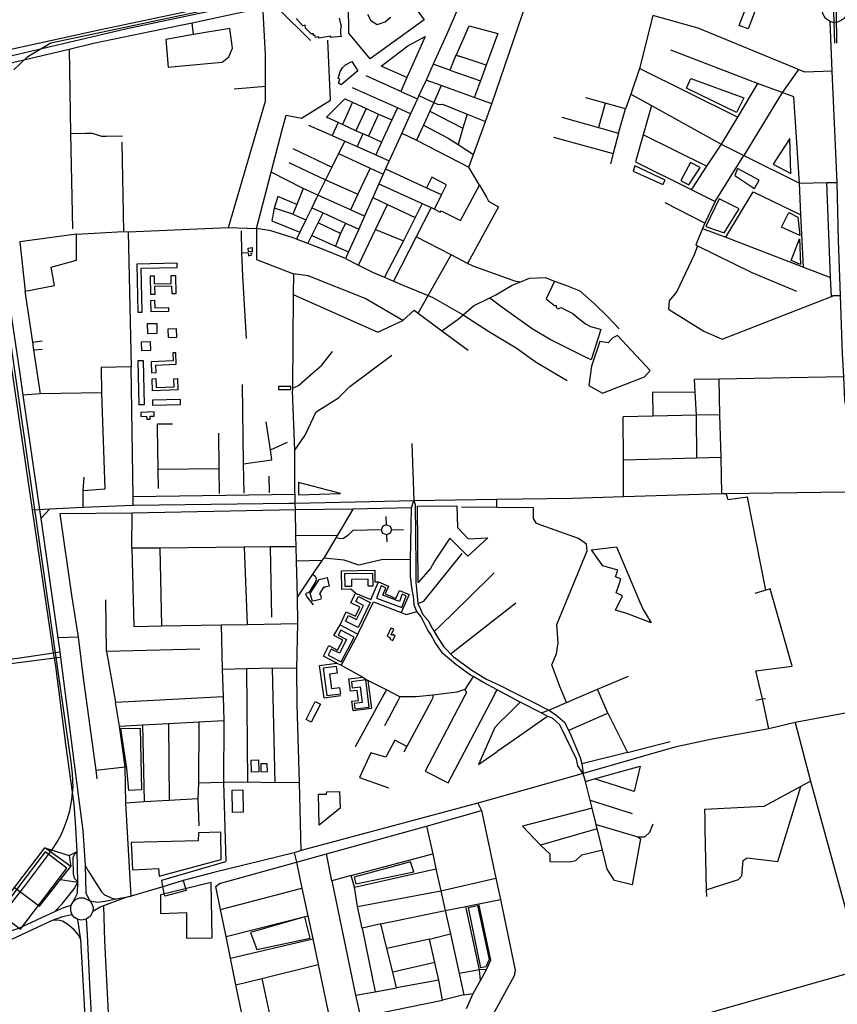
# Model space of a CAD drawing. Header units: millimetres. Extents: x 664923 to 767831, y 3118803 to 3207600.
# Tile 48 of 256: x 702927 to 704983, y 3149539 to 3152015. Entities that reach past the tile are written whole.
import ezdxf

# ---------------------------------------------------------------- set-up
doc = ezdxf.new("R2010")
doc.units = ezdxf.units.MM
for name, color, linetype in [('buildings', 5, 'Continuous'), ('parks', 8, 'Continuous'), ('railways', 4, 'Continuous'), ('roads_2', 2, 'Continuous'), ('roads_3', 3, 'Continuous'), ('water', 7, 'Continuous')]:
    doc.layers.add(name, color=color, linetype=linetype)

msp = doc.modelspace()

# ---------------------------------------------------------------- linework, layer by layer
at = {"layer": 'buildings'}
for points in [[(704788.15, 3152121.87), (704829.26, 3152106.62), (704824.28, 3152093.34), (704800.65, 3152102.1), (704758.71, 3151992.1), (704736.26, 3152000.56), (704782.47, 3152121.77), (704787.42, 3152119.9), (704788.15, 3152121.87)], [(703762.64, 3151910.2), (703777.04, 3151886.58), (703735.33, 3151851.37), (703728.92, 3151855.24), (703732.4, 3151865.91), (703728.38, 3151867.5), (703733.41, 3151884.83), (703738.58, 3151894.53), (703746.11, 3151901.62), (703762.64, 3151910.2)], [(703511.36, 3151442.22), (703512.03, 3151431.61), (703502.27, 3151431.9), (703501.79, 3151440.89), (703511.36, 3151442.22)], [(703221.67, 3151400.72), (703224.44, 3151279.67), (703234.77, 3151279.9), (703232.25, 3151390.22), (703323.07, 3151392.27), (703322.82, 3151403.02), (703221.67, 3151400.72)], [(703255.71, 3151370.9), (703264.95, 3151371.09), (703265.37, 3151350.71), (703308.22, 3151351.6), (703307.8, 3151371.55), (703318.98, 3151371.78), (703319.94, 3151325.59), (703310.46, 3151325.4), (703310.05, 3151345.03), (703266.18, 3151344.12), (703266.59, 3151323.92), (703256.7, 3151323.71), (703255.71, 3151370.9)], [(703256.57, 3151309.2), (703266.2, 3151309.47), (703266.73, 3151290.4), (703301.13, 3151291.36), (703301.4, 3151281.59), (703257.39, 3151280.37), (703256.57, 3151309.2)], [(703247.97, 3151249.98), (703248.59, 3151226.02), (703273.07, 3151226.66), (703272.46, 3151250.6), (703247.97, 3151249.98)], [(703299.84, 3151237.06), (703300.8, 3151216.16), (703322.63, 3151217.16), (703321.67, 3151238.06), (703299.84, 3151237.06)], [(703232.69, 3151204.47), (703233.55, 3151183.16), (703256.8, 3151184.08), (703255.94, 3151205.41), (703232.69, 3151204.47)], [(703257.33, 3151154.99), (703258.67, 3151127.27), (703270.17, 3151127.82), (703269.27, 3151146.2), (703320.72, 3151148.68), (703319.33, 3151177.49), (703311.82, 3151177.13), (703312.76, 3151157.67), (703257.33, 3151154.99)], [(703225.06, 3151157.73), (703237.52, 3151157.98), (703239.81, 3151046.53), (703227.36, 3151046.28), (703225.06, 3151157.73)], [(703259.98, 3151112.26), (703269.2, 3151112.63), (703270.09, 3151090.42), (703315.13, 3151092.22), (703314.33, 3151112.06), (703324.01, 3151112.45), (703325.13, 3151084.66), (703261.19, 3151082.1), (703259.98, 3151112.26)], [(703609.19, 3151085.1), (703609.19, 3151093.01), (703578.04, 3151092.97), (703578.05, 3151085.06), (703609.19, 3151085.1)], [(703260.83, 3151058.45), (703261.18, 3151045.65), (703331.56, 3151047.56), (703331.21, 3151060.36), (703260.83, 3151058.45)], [(703231.37, 3151027.6), (703231.85, 3151017.28), (703246.25, 3151017.95), (703246.59, 3151010.57), (703255.15, 3151010.96), (703254.83, 3151017.95), (703265.65, 3151018.45), (703265.15, 3151029.17), (703231.37, 3151027.6)], [(703628.32, 3150820.29), (703733.83, 3150823.72), (703628.33, 3150851.37), (703628.32, 3150820.29)], [(704486.44, 3150550.37), (704495.11, 3150532.09), (704515.2, 3150498.59), (704453.84, 3150521.57), (704425.31, 3150529.96), (704443.08, 3150566.34), (704427.18, 3150573.38), (704434.68, 3150595.47), (704439.19, 3150608.62), (704425.43, 3150614.14), (704431.45, 3150630.45), (704393.29, 3150641.55), (704365.39, 3150682.1), (704427.8, 3150689.46), (704486.44, 3150550.37)], [(703693.54, 3150586.62), (703691.27, 3150588.04), (703680.72, 3150571.33), (703684.19, 3150569.17), (703683.54, 3150568.15), (703685.63, 3150560.62), (703683.49, 3150556.95), (703663.07, 3150552.68), (703657.74, 3150571.93), (703680.25, 3150607.61), (703700.3, 3150611.99), (703705.12, 3150590.15), (703694.28, 3150587.77), (703693.54, 3150586.62)], [(703745.61, 3150589.42), (703745.04, 3150622.24), (703814.61, 3150623.45), (703815.18, 3150590.89), (703803.36, 3150590.68), (703803.05, 3150608.47), (703761.25, 3150607.75), (703761.56, 3150589.69), (703745.61, 3150589.42)], [(703835.76, 3150591.13), (703824.23, 3150560.67), (703888.03, 3150536.78), (703899.18, 3150566.23), (703888.82, 3150570.1), (703881.99, 3150552.06), (703840.41, 3150567.63), (703847.63, 3150586.69), (703835.76, 3150591.13)], [(703753.66, 3150516.62), (703773.68, 3150506.54), (703791.83, 3150542.22), (703772.45, 3150551.98), (703778.87, 3150564.58), (703808.72, 3150549.36), (703778.2, 3150486.98), (703746.66, 3150502.88), (703753.66, 3150516.62)], [(703702.64, 3150417.37), (703735.64, 3150400.08), (703768.53, 3150462.24), (703734.73, 3150479.95), (703728.17, 3150467.54), (703749.35, 3150456.44), (703731.04, 3150421.84), (703710.65, 3150432.51), (703702.64, 3150417.37)], [(703860.7, 3150485.35), (703851.23, 3150464.75), (703859.71, 3150460.89), (703857.97, 3150457.12), (703865.81, 3150453.55), (703871.69, 3150466.31), (703866.01, 3150468.9), (703864.77, 3150466.2), (703861.11, 3150467.87), (703867.69, 3150482.17), (703860.7, 3150485.35)], [(703723.85, 3150388.74), (703689.97, 3150384.22), (703699.22, 3150315.4), (703734.33, 3150320.07), (703732.3, 3150335.1), (703712.28, 3150332.43), (703707.18, 3150370.38), (703725.98, 3150372.87), (703723.85, 3150388.74)], [(703761.24, 3150350.3), (703763.1, 3150335.28), (703783.51, 3150337.78), (703788.49, 3150297.57), (703768.23, 3150295.07), (703769.87, 3150281.84), (703806.21, 3150286.3), (703797.74, 3150354.78), (703761.24, 3150350.3)], [(703683.17, 3150293.47), (703660.26, 3150248.66), (703647.11, 3150255.32), (703670.02, 3150300.13), (703683.17, 3150293.47)], [(703528.84, 3150123.24), (703510.38, 3150122.53), (703509.22, 3150152.89), (703527.67, 3150153.59), (703528.84, 3150123.24)], [(703533.22, 3150143.47), (703533.77, 3150123.74), (703550.31, 3150124.2), (703549.76, 3150143.93), (703533.22, 3150143.47)], [(703462.15, 3150021.7), (703461.29, 3150077.88), (703488.24, 3150078.29), (703489.1, 3150022.11), (703462.15, 3150021.7)], [(703699.06, 3150073.38), (703731.04, 3150074.5), (703733.05, 3150031.88), (703680.19, 3149989.3), (703678.55, 3150067.41), (703699.02, 3150067.46), (703699.06, 3150073.38)], [(702874.49, 3149768.68), (702929.04, 3149727.62), (703045.88, 3149881.29), (702991.32, 3149922.33), (702919.8, 3149828.27), (702874.49, 3149768.68)], [(703281.4, 3149814.4), (703281.06, 3149767.52), (703346.26, 3149769.72), (703346.37, 3149705.57), (703411.38, 3149705.87), (703408.26, 3149844.96), (703281.4, 3149814.4)]]:
    msp.add_lwpolyline(points, close=True, dxfattribs=at)
for points in [[(703921.56, 3152046.06), (703944.1, 3152015.25), (703808.4, 3151916.69), (703754.59, 3151981.46), (703754.02, 3152052.44)], [(703730.44, 3152018.8), (703733.12, 3152008.23), (703735.29, 3151998.81), (703733.75, 3151991.82), (703734.11, 3151980.37), (703735.24, 3151972.93), (703709.11, 3151970.15), (703709.21, 3151973.63), (703679.44, 3151969.14), (703679.55, 3151971.97), (703670.9, 3151970.82), (703670.33, 3151975.45), (703665.65, 3151975.37), (703665.74, 3151979.85), (703660.41, 3151979.76), (703645.65, 3151993.94), (703644.69, 3152001.38), (703639.05, 3151999.63), (703622.05, 3152017.92)], [(703802.12, 3152029.4), (703809.74, 3152012.93), (703825.92, 3152003.59), (703845.82, 3152009.9), (703859.96, 3152021.43)]]:
    msp.add_lwpolyline(points, dxfattribs=at)
at = {"layer": 'parks'}
for points in [[(704614.99, 3151867.57), (704748.25, 3151818.66), (704729.98, 3151781.76), (704603.84, 3151843.32), (704614.99, 3151867.57)], [(704821.57, 3151651.62), (704866.11, 3151628.35), (704863.54, 3151716.13), (704821.57, 3151651.62)], [(704473.79, 3151647.65), (704469.81, 3151634.52), (704544.54, 3151600.64), (704550.08, 3151611.86), (704473.79, 3151647.65)], [(704590.02, 3151610.99), (704609.65, 3151600.36), (704638.32, 3151643.72), (704613.94, 3151655.84), (704590.02, 3151610.99)], [(704732.24, 3151641.18), (704725.11, 3151623.74), (704768, 3151594.8), (704774.97, 3151591), (704786.37, 3151611.7), (704732.24, 3151641.18)], [(704653, 3151494.99), (704698.47, 3151479.05), (704736.61, 3151539.58), (704686.47, 3151564.58), (704653, 3151494.99)], [(704884.32, 3151518.36), (704889.08, 3151472.69), (704842.77, 3151493.44), (704861.52, 3151530.52), (704884.32, 3151518.36)], [(704890.59, 3151399.81), (704867.3, 3151409.34), (704887.89, 3151464.06), (704890.59, 3151399.81)], [(703927.84, 3150792.08), (704026.63, 3150792.22), (704028.1, 3150737.9), (704054.87, 3150709.62), (704104.75, 3150712.05), (704054.17, 3150666.27), (704008.64, 3150711.56), (703971.66, 3150656.1), (703959.95, 3150634.83), (703929.07, 3150599.75), (703927.84, 3150792.08)], [(703181.69, 3150232.49), (703230.45, 3150233.33), (703233.13, 3150078.63), (703201.21, 3150076.41), (703196.88, 3150132.38), (703181.69, 3150232.49)], [(703277.93, 3149861.57), (703433.82, 3149903.51), (703432.5, 3149971.69), (703376.78, 3149970.09), (703375.6, 3149949.76), (703207.59, 3149945.93), (703211.08, 3149877.18), (703276.37, 3149880.42), (703277.93, 3149861.57)], [(703768.35, 3149858.68), (703772, 3149842.02), (703918.62, 3149872.16), (703909.78, 3149897.1), (703768.35, 3149858.68)], [(704055.56, 3149782.52), (704078.18, 3149787.09), (704107.44, 3149651.25), (704099.35, 3149633.55), (704086.77, 3149630.81), (704055.56, 3149782.52)], [(703507.57, 3149719.5), (703523.42, 3149677.11), (703657.48, 3149705.35), (703643.94, 3149758.66), (703507.57, 3149719.5)]]:
    msp.add_lwpolyline(points, close=True, dxfattribs=at)
at = {"layer": 'railways'}
for points in [[(702912.51, 3151889.14), (702947.91, 3151922.63), (703005.64, 3151957.28), (703642.32, 3152092.62)], [(704973.79, 3152035.32), (704976.44, 3151956.04)], [(704981.73, 3151956.62), (704980.79, 3152034.4)], [(702831.89, 3149698.61), (702941.97, 3149838.51), (703009.28, 3149929.23), (703020.4, 3149946.18), (703031.51, 3149965.52), (703039.32, 3149983.45), (703046.63, 3150003.73), (703052.89, 3150025.33), (703058, 3150053.71), (703061.21, 3150085.51), (703060.22, 3150118.51), (703056.68, 3150148.9), (702894.13, 3151278.74)]]:
    msp.add_lwpolyline(points, dxfattribs=at)
at = {"layer": 'roads_2'}
for points in [[(702480.96, 3151847.66), (702551.51, 3151860.84), (702614.18, 3151871.03), (702734.17, 3151901.93), (702846.77, 3151928.54), (703126.78, 3151990.09), (703381.77, 3152043.57), (703492.65, 3152067.65), (703882.13, 3152146.11), (703966.99, 3152161.46), (704031.32, 3152172.61), (704167.75, 3152196.45), (704221.46, 3152207.24), (704230.35, 3152208.96), (704318.39, 3152225.96), (704385.86, 3152231.56), (704442.64, 3152226.13), (704500.16, 3152225.21), (704562, 3152235.74), (704689.29, 3152260.35), (704754.63, 3152275.5), (704972.5, 3152343.06), (705014.36, 3152355.91), (705042.08, 3152383.8)], [(704946.3, 3152049.62), (704935.96, 3152066.64), (704913.6, 3152090.36), (704737.65, 3152218.3), (704720.47, 3152229.35), (704700.32, 3152237.37), (704679.16, 3152238.84), (704621.29, 3152228.82), (704554.94, 3152213.41), (704510.95, 3152206.58), (704434.16, 3152210.79), (704370.95, 3152216.56), (704262.77, 3152201.33), (704237.79, 3152196.15), (704223.05, 3152193.1), (704033.75, 3152157.7), (704014.36, 3152154.3), (704008.99, 3152153.36), (703969.75, 3152146.48), (703884.47, 3152132), (703538.36, 3152063.99), (703193.12, 3151991.28), (702908.26, 3151924.75)], [(704965.42, 3152010.43), (704953.25, 3152018.64), (704946.44, 3152030.22), (704944.86, 3152041.15), (704946.3, 3152049.62), (704951.41, 3152059.43), (704956.06, 3152064.31), (704970.51, 3152071.3), (704981.6, 3152071.57), (704995.28, 3152066.08), (705000.13, 3152061.89), (705006.19, 3152052.64), (705008.55, 3152043.81), (705006.3, 3152027.89), (705000.31, 3152018.6), (704995.74, 3152014.53), (704983.63, 3152009.07), (704972.54, 3152008.63), (704965.42, 3152010.43)], [(702959.08, 3150782.89), (703002.7, 3150785.1), (703086.64, 3150789.32), (703212.79, 3150793.96), (703604.5, 3150799.06), (703619.93, 3150799.41), (703770.91, 3150802.78), (703918, 3150806.17), (704126.87, 3150809.35), (704317.26, 3150812.25), (704445.76, 3150816.14), (704692.08, 3150823.6), (704703.52, 3150823.95), (705001.74, 3150827.72), (705042.3, 3150833.67), (705058.06, 3150836.72)], [(703091.9, 3149887.97), (703098.96, 3149874.39), (703132.98, 3149821.38), (703140.46, 3149814.19), (703161.02, 3149804.99), (703169.98, 3149803.77)]]:
    msp.add_lwpolyline(points, dxfattribs=at)
at = {"layer": 'roads_3'}
for points in [[(702874.76, 3151900.36), (702897.77, 3151905.35), (703051.39, 3151941.57), (703112.7, 3151956.03), (703331.41, 3152001.36), (703360.82, 3152007.63), (703539.24, 3152045.66), (703605.96, 3152059.13), (703875.78, 3152113.91), (704007.8, 3152136.72), (704012.21, 3152137.49), (704236.61, 3152176.79), (704355.43, 3152197.6), (704495.99, 3152188.33), (704720.47, 3152229.35)], [(704083.57, 3151598.93), (704056.76, 3151643.97), (704068.43, 3151676.42), (704098.18, 3151759.09), (704114.19, 3151803.56), (704212.26, 3152090.89), (704220.46, 3152122.06), (704234.32, 3152167.57), (704236.61, 3152176.79), (704237.79, 3152196.15)], [(702979.42, 3151074.44), (702962.77, 3151184.56), (702959.97, 3151204.33), (702941.19, 3151332.93), (703014.5, 3151346.93), (703005.83, 3151392.61), (703070.22, 3151410.1), (703069.59, 3151476.15), (703188.31, 3151482.31), (703199.53, 3151481.67), (703451.88, 3151492.4), (703545.21, 3151810.34), (703544.86, 3151927.69), (703539.69, 3152036.14), (703539.24, 3152045.66), (703538.36, 3152063.99)], [(704028.04, 3152040.77), (704000.8, 3151977.03), (703966.94, 3151903.09), (703948.87, 3151863.61), (703939.03, 3151842.14), (703930.93, 3151824.32), (703927.27, 3151816.26), (703910.19, 3151778.71), (703888.12, 3151730.18), (703856.5, 3151660.66), (703848.93, 3151644.03), (703847.21, 3151640.15), (703841.33, 3151626.95), (703830.3, 3151602.15), (703815.25, 3151568.3), (703794.15, 3151520.85), (703779.67, 3151488.31), (703754.23, 3151431.11), (703746.77, 3151414.35), (703684.33, 3151439.41), (703651.59, 3151452.08), (703623.15, 3151463.08), (703614.5, 3151466.42), (703558.5, 3151484.27), (703522.44, 3151490.16)], [(703578.16, 3152042.99), (703658.66, 3151962.79)], [(704970.65, 3151885.49), (704901.48, 3151883.44), (704885.27, 3151890.13), (704633.04, 3151994.18), (704519, 3152025.65), (704486, 3151892.93), (704463.59, 3151828.14), (704450.32, 3151790.88)], [(703364.21, 3151977.99), (703294.5, 3151965.08), (703300.45, 3151896.25), (703326.49, 3151898.05), (703436.62, 3151908.37), (703453.12, 3151922.08), (703462.25, 3151943.66), (703455.37, 3151993.55), (703364.21, 3151977.99)], [(703364.21, 3151977.99), (703360.82, 3152007.63)], [(704044.96, 3151919.05), (704024.71, 3151925.43), (704057.04, 3152000.22), (704129.43, 3151980.73), (704100.34, 3151901.31), (704085.78, 3151861.58), (704070.91, 3151820.98), (704069.7, 3151819.72)], [(705135.28, 3150315.64), (705129.1, 3150352.55), (705064.08, 3150740.49), (705042.3, 3150833.67), (705002.11, 3151058.3), (704999.55, 3151116.75), (704996.36, 3151175.12), (704991.62, 3151322.01), (704986.62, 3151459.77), (704982.8, 3151605.56), (704970.65, 3151885.49), (704965.42, 3152010.43)], [(703522.44, 3151490.16), (703559.29, 3151631.44), (703587.08, 3151738.01), (703597.49, 3151775.07), (703635.36, 3151767.28), (703709.11, 3151812.96), (703701.6, 3151963.5)], [(703900.93, 3151869.64), (703836.29, 3151898.81), (703902.8, 3151949.75), (703946.36, 3151972.79), (703915.78, 3151903.27)], [(703051.39, 3151941.57), (703055.25, 3151728.98), (703059.59, 3151489.23)], [(704782.6, 3151854.6), (704564.23, 3151938.62)], [(704100.34, 3151901.31), (704044.96, 3151919.05), (704023.94, 3151925.79), (704009.01, 3151888.22), (703966.94, 3151903.09)], [(703061.41, 3149796.64), (703072.67, 3149818.14), (703073.23, 3149846.43), (703071.56, 3149923.44), (703068.49, 3149982.94), (703064.38, 3150042.52), (703042.9, 3150193.03), (703017.7, 3150389.65), (703014.48, 3150409.43), (703012.3, 3150422.79), (702959.08, 3150782.89), (702910, 3151121.01), (702908.33, 3151132.54), (702827.35, 3151690.5), (702822.19, 3151725.72), (702820.27, 3151739.23), (702812.81, 3151783.64), (702798.44, 3151870.08), (702791.31, 3151880.69), (702768.48, 3151888.65), (702736.08, 3151886.11)], [(702839.92, 3151910.17), (702829.59, 3151903.09), (702819.64, 3151884.89), (702816.28, 3151866.91), (702818.75, 3151848.45), (702823.04, 3151821.35), (702835.03, 3151742.13), (702837.07, 3151728.64), (702926.43, 3151130.55), (702935.3, 3151071.19), (702976.48, 3150783.65), (702980.13, 3150760.8), (703023.15, 3150460.77), (703028.24, 3150425.21), (703029.99, 3150411.41), (703074.81, 3150058.98), (703085.88, 3149976.46), (703091.9, 3149887.97), (703093.5, 3149818.33), (703103.53, 3149799.04), (703123.59, 3149795.99), (703140.89, 3149798.11), (703169.98, 3149803.77), (703207.05, 3149811)], [(703915.78, 3151903.27), (703900.93, 3151869.64), (703885.62, 3151834.91), (703927.27, 3151816.26)], [(704009.01, 3151888.22), (704085.78, 3151861.58)], [(704731.81, 3151770.16), (704486, 3151892.93)], [(704885.27, 3151890.13), (704844.54, 3151831.86), (704748.41, 3151673.74)], [(703885.62, 3151834.91), (703798.14, 3151874.51)], [(704114.19, 3151803.56), (704069.7, 3151819.72), (703987.28, 3151849.65), (703948.87, 3151863.61)], [(703546.08, 3151847.2), (703466.55, 3151840.43)], [(703910.19, 3151778.71), (703876.84, 3151793.66), (703764.02, 3151844.28)], [(703987.28, 3151849.65), (703968.97, 3151806.73), (703958.84, 3151784.85), (703942.62, 3151749.84), (703925.07, 3151711.93)], [(704897.99, 3151393), (704891.68, 3151524.35), (704887.85, 3151603.85), (704873.98, 3151821.07), (704844.54, 3151831.86), (704782.6, 3151854.6), (704731.81, 3151770.16), (704691.08, 3151702.46), (704654.55, 3151646.7), (704619.01, 3151592.48), (704615.49, 3151588.15)], [(703836.82, 3151706.95), (703804.47, 3151722.23), (703790.28, 3151728.2), (703772.33, 3151735.73), (703738.87, 3151751.28), (703727.86, 3151756.39), (703698.42, 3151770.07), (703745.12, 3151815.94), (703763.64, 3151807.62), (703798.41, 3151791.99), (703829.79, 3151777.9), (703862.74, 3151763.1)], [(703930.93, 3151824.32), (703968.97, 3151806.73), (703979.31, 3151801.96), (703990.31, 3151802.83), (704052.62, 3151777.58), (704098.18, 3151759.09)], [(704290.86, 3151770.28), (704382.59, 3151743.79), (704433.11, 3151730.26), (704450.32, 3151790.88), (704399.51, 3151805.24), (704350.98, 3151818.96)], [(704463.59, 3151828.14), (704515.77, 3151799.31), (704691.08, 3151702.46), (704748.41, 3151673.74), (704887.85, 3151603.85), (704956.65, 3151605.84), (704982.8, 3151605.56)], [(703763.64, 3151807.62), (703738.87, 3151751.28)], [(703798.41, 3151791.99), (703772.33, 3151735.73)], [(703876.84, 3151793.66), (703862.74, 3151763.1), (703836.82, 3151706.95), (703822.42, 3151675.74)], [(704399.51, 3151805.24), (704382.59, 3151743.79)], [(704515.77, 3151799.31), (704494.94, 3151725.74), (704475.81, 3151658.15), (704615.49, 3151588.15), (704675.8, 3151557.93), (704748.41, 3151673.74)], [(703829.79, 3151777.9), (703804.47, 3151722.23)], [(703958.84, 3151784.85), (704041.65, 3151742.73)], [(704052.62, 3151777.58), (704041.65, 3151742.73), (704029.73, 3151701.4)], [(703653.72, 3151750.43), (703712.92, 3151724.22), (703744.8, 3151710.1), (703775.69, 3151696.44), (703822.42, 3151675.74), (703856.5, 3151660.66)], [(703727.86, 3151756.39), (703712.92, 3151724.22)], [(703942.62, 3151749.84), (704004.88, 3151717.43), (704029.73, 3151701.4), (704068.43, 3151676.42)], [(703055.25, 3151728.98), (703092.31, 3151729.62), (703109.35, 3151729.92), (703133.13, 3151722.4), (703144.35, 3151722.04), (703185.84, 3151723.32)], [(703790.28, 3151728.2), (703775.69, 3151696.44)], [(703888.12, 3151730.18), (703925.07, 3151711.93), (704056.76, 3151643.97)], [(704269.6, 3151720.09), (704419.36, 3151678.71)], [(704433.11, 3151730.26), (704419.36, 3151678.71), (704412.51, 3151653.04)], [(704654.55, 3151646.7), (704494.94, 3151725.74)], [(703183.69, 3151707.65), (703188.31, 3151482.31)], [(703614.18, 3151691.06), (703711.89, 3151644.07)], [(703744.8, 3151710.1), (703729.02, 3151678.45), (703711.89, 3151644.07), (703696, 3151612.2), (703677.04, 3151574.17)], [(703729.02, 3151678.45), (703808.38, 3151642.06), (703841.33, 3151626.95)], [(703604.07, 3151655.99), (703696, 3151612.2), (703777.29, 3151576.19)], [(703808.38, 3151642.06), (703777.29, 3151576.19), (703758.77, 3151536.95)], [(703847.21, 3151640.15), (703950.31, 3151592.2), (703986.72, 3151575.26), (703988.03, 3151574.51)], [(703794.15, 3151520.85), (703758.77, 3151536.95), (703677.04, 3151574.17), (703639.96, 3151591.07), (703559.29, 3151631.44)], [(703970.5, 3151538.7), (703988.03, 3151574.51), (704000.42, 3151599.83), (703963.56, 3151619.4), (703950.31, 3151592.2)], [(703639.96, 3151591.07), (703624.01, 3151550.46), (703614.21, 3151525.77)], [(703830.3, 3151602.15), (703939.3, 3151553.29), (703962.11, 3151543.06), (703970.5, 3151538.7), (703984.64, 3151531.31), (703986.78, 3151534.74), (704035.43, 3151510.15), (704083.57, 3151598.93), (704100.9, 3151568.95), (704106.42, 3151559.11), (704131.04, 3151544.28), (704053.27, 3151402.46)], [(704968.37, 3151318.82), (704966.41, 3151366.69), (704956.65, 3151605.84)], [(703624.01, 3151550.46), (703576.34, 3151570.22), (703567.15, 3151541.13)], [(703677.04, 3151574.17), (703661.64, 3151542.42), (703646.94, 3151512.1), (703631.79, 3151480.9), (703623.15, 3151463.08)], [(703815.25, 3151568.3), (703851.84, 3151550.19), (703921.58, 3151517.94)], [(704702.61, 3151468.11), (704771.97, 3151582.31), (704891.68, 3151524.35)], [(703614.21, 3151525.77), (703567.15, 3151541.13), (703561.05, 3151509.22), (703631.79, 3151480.9)], [(703661.64, 3151542.42), (703689.87, 3151529.49), (703746.66, 3151503.44), (703779.67, 3151488.31)], [(703779.28, 3151397.87), (703821.99, 3151487.52), (703851.84, 3151550.19)], [(703939.3, 3151553.29), (703921.58, 3151517.94), (703891.91, 3151458.81), (703844.55, 3151367.32)], [(703962.11, 3151543.06), (703924.37, 3151469.49), (703867.06, 3151357.79)], [(704650.32, 3151503.34), (704550.37, 3151555)], [(704675.8, 3151557.93), (704650.32, 3151503.34), (704644.34, 3151490.51), (704627.03, 3151449.02), (704631.34, 3151446.89), (704768.06, 3151379.26), (704880.42, 3151332.28)], [(703614.21, 3151525.77), (703646.94, 3151512.1)], [(703651.59, 3151452.08), (703661.86, 3151472.84), (703677.3, 3151504.05), (703689.87, 3151529.49)], [(703451.88, 3151492.4), (703522.44, 3151490.16), (703522.46, 3151412.03), (703615.56, 3151375.99), (703615.18, 3151324.3), (703613.47, 3151088.39), (703613.42, 3151081.76)], [(703746.66, 3151503.44), (703734.05, 3151477.22), (703677.3, 3151504.05)], [(703069.59, 3151476.15), (702927.27, 3151456.94), (702941.19, 3151332.93)], [(703199.53, 3151481.67), (703207.09, 3151142.02)], [(703484.44, 3151484.57), (703484.79, 3151428.3), (703487.51, 3151370.09), (703496.88, 3151213.17)], [(703661.86, 3151472.84), (703721.23, 3151446.01), (703754.23, 3151431.11)], [(703734.05, 3151477.22), (703721.23, 3151446.01)], [(703821.99, 3151487.52), (703891.91, 3151458.81)], [(704185.17, 3151355.36), (704172.26, 3151357.82), (704067.12, 3151395.25), (704053.27, 3151402.46), (704012.22, 3151423.82), (703924.37, 3151469.49)], [(704644.34, 3151490.51), (704702.61, 3151468.11), (704897.99, 3151393), (704966.41, 3151366.69)], [(704631.34, 3151446.89), (704623.28, 3151424.1), (704579.26, 3151331.92), (704560.38, 3151308.29), (704558.34, 3151287.02), (704647.14, 3151231.68), (704693.98, 3151211.93), (704968.37, 3151318.82), (704972.8, 3151321.98), (704991.62, 3151322.01)], [(703501.75, 3151429.14), (703484.79, 3151428.3)], [(703501.75, 3151429.14), (703502.82, 3151421.78), (703510.94, 3151424.09)], [(703508.32, 3151429.32), (703508.26, 3151425.26)], [(703511.14, 3151425.72), (703510.96, 3151429.33)], [(703929.4, 3151277.07), (703954.56, 3151321.46), (704012.22, 3151423.82)], [(703746.77, 3151414.35), (703779.28, 3151397.87), (703814.63, 3151379.97), (703844.55, 3151367.32), (703867.06, 3151357.79), (703892.97, 3151346.83), (703954.56, 3151321.46), (703966.01, 3151316.74), (704042.5, 3151273.22), (704108.44, 3151230.33), (704175.39, 3151189.82), (704225.69, 3151154.34), (704303.95, 3151107.73)], [(703615.18, 3151324.3), (703827.75, 3151229.65), (703890.29, 3151258.97), (703795.81, 3151313.79), (703652.94, 3151370.9), (703615.56, 3151375.99)], [(703988.91, 3151233), (704030.01, 3151262.43), (704042.5, 3151273.22), (704068.32, 3151295.51), (704109.01, 3151315.87), (704124.59, 3151323.67), (704165.16, 3151347.38), (704185.17, 3151355.36), (704209, 3151364.87), (704248.9, 3151366.6), (704272.3, 3151357.76), (704301.79, 3151346.61), (704335.66, 3151333.61), (704373.01, 3151300.8), (704406.16, 3151267.92), (704435.05, 3151238.1)], [(704272.3, 3151357.76), (704250.66, 3151312.93), (704272.3, 3151296.18), (704276.09, 3151296.25), (704276.17, 3151291.79), (704282.43, 3151288.13), (704288.24, 3151291.31), (704317.77, 3151276.75), (704334.56, 3151261.97), (704349.91, 3151250.58), (704362.43, 3151243.95), (704384.57, 3151237.81), (704388.39, 3151236.17), (704364.57, 3151160.03), (704356.06, 3151164.36)], [(704109.01, 3151315.87), (704139.49, 3151293.39), (704180.93, 3151263.58), (704215.46, 3151238.49), (704263.68, 3151210.25), (704356.06, 3151164.36)], [(703890.29, 3151258.97), (703919.28, 3151284.56), (703929.4, 3151277.07), (703988.91, 3151233), (704054.49, 3151184.45)], [(702959.97, 3151204.33), (702983.46, 3151207.4)], [(702962.77, 3151184.56), (702983.63, 3151186.37)], [(703613.47, 3151088.39), (703628.17, 3151095.51), (703663.62, 3151126.03), (703686.67, 3151146.77), (703713.67, 3151181.06)], [(703618.62, 3150932.86), (703644.99, 3150970.25), (703672.34, 3151028.72), (703728.9, 3151064.28), (703757.51, 3151092.41), (703862.93, 3151171.18)], [(703212.79, 3150793.96), (703212.44, 3150815.32), (703207.09, 3151142.02), (703131.71, 3151140.66), (703132.81, 3151077.09), (703141.33, 3150834.29), (703086.65, 3150830.09)], [(703491.64, 3150824.71), (703490.07, 3150898.21), (703487, 3151098.06)], [(704999.55, 3151116.75), (704685.23, 3151111.15), (704624.36, 3151110.35)], [(704630.02, 3150912.78), (704628.88, 3151020.37), (704625.97, 3151078.3), (704624.36, 3151110.35)], [(704685.23, 3151111.15), (704687.36, 3151021.7), (704689.91, 3150914.43), (704692.08, 3150823.6)], [(703132.81, 3151077.09), (702979.42, 3151074.44), (702935.3, 3151071.19)], [(703634.69, 3149925.79), (703631.07, 3150097.17), (703624.94, 3150291.95), (703624.13, 3150383.84), (703626.9, 3150496.39), (703625.36, 3150563.28), (703623.27, 3150653.9), (703622.44, 3150689.74), (703621.79, 3150718.36), (703620.31, 3150782.32), (703619.93, 3150799.41), (703619.43, 3150820.71), (703619.28, 3150827.42), (703618.62, 3150932.86), (703613.42, 3151081.76)], [(704625.97, 3151078.3), (704518.31, 3151078.03), (704519.72, 3151017.91)], [(704687.36, 3151021.7), (704628.88, 3151020.37), (704519.72, 3151017.91), (704444.5, 3151016.21)], [(703275.28, 3150884.09), (703273.88, 3150989.38), (703273.98, 3150998.47), (703311.6, 3150998.9)], [(703490.07, 3150898.21), (703561.06, 3150908.52), (703557.45, 3150933.08), (703547.06, 3151003.83)], [(704445.76, 3150816.14), (704445.19, 3150907.68), (704444.5, 3151016.21)], [(703429.3, 3150823.39), (703428.58, 3150885.86), (703427.57, 3150974.97)], [(703557.45, 3150933.08), (703600.46, 3150952.82)], [(703913.1, 3150949.76), (703918, 3150806.17)], [(704689.91, 3150914.43), (704630.02, 3150912.78), (704445.19, 3150907.68)], [(703428.58, 3150885.86), (703275.28, 3150884.09)], [(703275.83, 3150835.89), (703275.28, 3150884.09)], [(703086.64, 3150789.32), (703086.65, 3150830.09), (703088.94, 3150864.37)], [(703555.71, 3150826.08), (703554.84, 3150867.02)], [(704803.86, 3150580.35), (704757.72, 3150814.3), (704708.77, 3150808.03), (704703.52, 3150823.95)], [(703619.43, 3150820.71), (703212.44, 3150815.32)], [(704343.85, 3150119.75), (704340.12, 3150125.06), (704330.65, 3150138.3), (704326.99, 3150155.8), (704285.13, 3150242.07), (704267.18, 3150258.49), (704255.33, 3150263.03), (704238.36, 3150272.21), (704185.32, 3150298.46), (704139.08, 3150324.02), (704127.54, 3150330.14), (704093.26, 3150348.32), (704067.15, 3150363.43), (704060.99, 3150367), (704023.52, 3150393.95), (703991.09, 3150420.99), (703972.11, 3150449.11), (703961.17, 3150468.82), (703953.09, 3150479.72), (703936.52, 3150513.73), (703926.05, 3150526.71), (703919.11, 3150543.17), (703918.09, 3150558.58), (703913.39, 3150586.94), (703909.53, 3150615.3), (703909.82, 3150656.65), (703912.43, 3150787.67), (703918, 3150806.17)], [(703918, 3150806.17), (703921.53, 3150796.18), (703923.37, 3150641.47), (703923.26, 3150599.66), (703926.21, 3150574.61), (703928.64, 3150546.69), (703934.72, 3150532.55), (703940.83, 3150519.56), (703954.35, 3150504), (703964.77, 3150484.94), (703969.56, 3150476.27), (703977.76, 3150462.58), (703993.33, 3150437.76), (704018.14, 3150413.1), (704033.48, 3150401.65), (704061.57, 3150381.23), (704077.62, 3150371.29), (704100.68, 3150356.81), (704137.12, 3150339.88), (704167.68, 3150323.67), (704218.56, 3150298.63), (704257.52, 3150278.99), (704274.59, 3150267.82), (704297.65, 3150247.31), (704307.61, 3150227.71), (704310.71, 3150221.6), (704336.18, 3150159.3), (704340.65, 3150143.5), (704343.85, 3150119.75)], [(704127.23, 3150788.41), (704126.87, 3150809.35)], [(703002.7, 3150785.1), (702980.13, 3150760.8)], [(703620.31, 3150782.32), (703210.31, 3150773.76), (703027.83, 3150772.52)], [(703622.44, 3150689.74), (703556.77, 3150689.12), (703491.35, 3150688.48), (703279.18, 3150686.41), (703208.67, 3150685.72), (703210.31, 3150773.76)], [(703764.94, 3150784.64), (703620.31, 3150782.32)], [(703764.94, 3150784.64), (703726.53, 3150719.24), (703722.4, 3150712.21), (703691.61, 3150661.16)], [(703912.43, 3150787.67), (703764.94, 3150784.64)], [(704302.46, 3150298.16), (704285.33, 3150338.39), (704265.5, 3150392.67), (704277.46, 3150420.79), (704281.04, 3150447.73), (704277.77, 3150493.96), (704354.47, 3150679.39), (704352.49, 3150696.09), (704332.06, 3150710.79), (704227.15, 3150748.29), (704219.37, 3150760.7), (704218.9, 3150787.45), (704127.23, 3150788.41), (704038.09, 3150789.34)], [(703027.83, 3150772.52), (703057.26, 3150568.09), (703074.06, 3150462.19), (703087.24, 3150353.23), (703118.87, 3150127.73), (703121.36, 3150105.73)], [(703849.34, 3150745.01), (703849, 3150765.55)], [(703765.12, 3150730.84), (703752.29, 3150717.7), (703741.13, 3150710.19), (703734.31, 3150709.29), (703722.4, 3150712.21)], [(703836.92, 3150732.22), (703765.12, 3150730.84)], [(703862.2, 3150732.3), (703858.65, 3150723.69), (703849.78, 3150719.86), (703840.77, 3150723.38), (703838.39, 3150726.53), (703836.92, 3150732.22), (703840.46, 3150741.18), (703844.24, 3150743.85), (703849.34, 3150745.01), (703858.35, 3150741.49), (703862.2, 3150732.66), (703862.2, 3150732.3)], [(703862.2, 3150732.3), (703892.13, 3150732.76)], [(703621.79, 3150718.36), (703726.53, 3150719.24)], [(703849.78, 3150719.86), (703849.95, 3150701.67)], [(703208.67, 3150685.72), (703214.17, 3150489.24), (703283.4, 3150490.44), (703433.44, 3150493.05), (703498.91, 3150494.18), (703626.9, 3150496.39)], [(703279.18, 3150686.41), (703283.4, 3150490.44)], [(703491.35, 3150688.48), (703498.91, 3150494.18)], [(703556.77, 3150689.12), (703559.93, 3150512.98)], [(703623.27, 3150653.9), (703688.27, 3150655.74)], [(703625.36, 3150563.28), (703664.44, 3150620.71), (703688.27, 3150655.74), (703691.61, 3150661.16)], [(703909.82, 3150656.65), (703840.62, 3150657.91), (703780.14, 3150643), (703743.41, 3150655.88), (703691.61, 3150661.16)], [(703928.64, 3150546.69), (703943.06, 3150553.23), (704040.1, 3150672.47)], [(703760.19, 3150582.94), (703737.15, 3150582.49), (703736.23, 3150629.02), (703819.84, 3150630.68), (703820.42, 3150601.7), (703829.67, 3150601.88)], [(703664.44, 3150620.71), (703670.32, 3150615.95), (703672.79, 3150610.26), (703672.21, 3150603), (703654.66, 3150575.65), (703645.96, 3150571.17), (703649.35, 3150563.54), (703664.92, 3150543.94)], [(703810.29, 3150556.79), (703829.67, 3150601.88), (703854.31, 3150590.88), (703845.9, 3150571.49), (703873.11, 3150559.8), (703881.89, 3150580.03), (703906.37, 3150569.52), (703886.73, 3150524.26)], [(703969.56, 3150476.27), (703983.48, 3150489.87), (703985.69, 3150492.01), (704056.21, 3150560.88), (704120.63, 3150623.8)], [(703771.41, 3150573.06), (703760.19, 3150582.94)], [(704811.19, 3150231.63), (704794.96, 3150306.88), (704778.57, 3150377.99), (704869.29, 3150389.56), (704814.26, 3150583.53), (704803.86, 3150580.35), (704775.87, 3150571.8)], [(703379.89, 3150432.29), (703145.37, 3150426.39), (703143.65, 3150555.99)], [(703732.65, 3150493.32), (703748.36, 3150525.89), (703771.4, 3150514.91), (703782.31, 3150537.56), (703759.54, 3150548.41), (703771.41, 3150573.06), (703810.29, 3150556.79)], [(703777.56, 3150470.18), (703817.12, 3150551.27), (703886.73, 3150524.26), (703899.57, 3150519.13), (703926.05, 3150526.71)], [(704010.78, 3150420.6), (704016.81, 3150425.34), (704097.32, 3150488.51), (704174.39, 3150548.99)], [(703433.44, 3150493.05), (703436.41, 3150381.15), (703438.62, 3150312.84), (703440.58, 3150252.51), (703439.94, 3150097.01), (703445.2, 3149898.24)], [(703690.88, 3150414.6), (703704.78, 3150441.26), (703726.62, 3150430), (703739.59, 3150454.88), (703717.24, 3150466.4), (703732.65, 3150493.32)], [(703732.65, 3150493.32), (703777.56, 3150470.18)], [(703074.06, 3150462.19), (703023.15, 3150460.77)], [(703777.56, 3150470.18), (703735.71, 3150391.6)], [(703145.37, 3150426.39), (703167.63, 3150299), (703438.62, 3150312.84)], [(702439.1, 3150041.91), (702576.31, 3150159.09), (702585.35, 3150166.35), (702631.63, 3150206.35), (702791.92, 3150356.45), (702832.8, 3150394.11), (702846.54, 3150400.08), (702865.55, 3150402.4), (702876.92, 3150403.8), (702927.34, 3150409.97), (703012.3, 3150422.79), (703028.24, 3150425.21)], [(703029.99, 3150411.41), (703014.48, 3150409.43), (702878.7, 3150392.1), (702867.35, 3150390.65), (702849.97, 3150388.43), (702834.87, 3150381.06), (702811.93, 3150360.24), (702593.09, 3150159.97), (702585.19, 3150151.65), (702473.25, 3150052.14), (702451.61, 3150031.21)], [(703724.36, 3150397.01), (703690.88, 3150414.6)], [(703624.13, 3150383.84), (703562.82, 3150384.12), (703497.68, 3150382.58), (703436.41, 3150381.15)], [(703497.68, 3150382.58), (703500.01, 3150097.31)], [(703569.61, 3150096.26), (703562.82, 3150384.12)], [(703734.98, 3150314.58), (703692.43, 3150308.84), (703681.23, 3150391.2), (703724.36, 3150397.01)], [(703724.36, 3150397.01), (703735.71, 3150391.6), (703790.33, 3150361.77)], [(703802.88, 3150352.99), (703811.77, 3150282.56), (703765.44, 3150276.77), (703762.38, 3150300.98), (703779.09, 3150303.08), (703775.87, 3150328.53), (703758.79, 3150326.38), (703754.87, 3150357.34), (703790.33, 3150361.77)], [(703790.33, 3150361.77), (703802.88, 3150352.99)], [(704067.15, 3150363.43), (704046.11, 3150330.97), (704026.15, 3150323.72), (703965.85, 3150316.82), (703924.2, 3150312.09), (703882.72, 3150312.43), (703849.23, 3150330.23), (703802.88, 3150352.99)], [(704257.52, 3150278.99), (704271.54, 3150284.98), (704296.15, 3150295.47), (704302.46, 3150298.16), (704326.99, 3150308.63), (704380.09, 3150331.28), (704457.84, 3150364.45)], [(703849.23, 3150330.23), (703845.81, 3150323.97), (703843.68, 3150320.07), (703770.73, 3150186.24)], [(704046.11, 3150330.97), (704050.7, 3150323.02), (704046.75, 3150315.51), (703946.85, 3150125.62), (704004.23, 3150095.75), (704119.19, 3150314.27), (704122.26, 3150320.1), (704127.54, 3150330.14)], [(704307.61, 3150227.71), (704312.34, 3150229.79), (704388.13, 3150263.31), (704406.12, 3150271.26), (704380.09, 3150331.28)], [(703882.72, 3150312.43), (703879.54, 3150305.45), (703877.96, 3150302.43), (703855.09, 3150259.71), (703844.39, 3150239.65)], [(703965.85, 3150316.82), (703966.1, 3150309.89), (703961.46, 3150301.21), (703900.52, 3150187.13), (703892.87, 3150172.8)], [(704778.67, 3150303.83), (704794.96, 3150306.88), (704802.62, 3150307.85)], [(703207.05, 3149811), (703193.94, 3150045.21), (703191.92, 3150136.53), (703177.97, 3150238.3), (703167.63, 3150299)], [(704185.32, 3150298.46), (704155.25, 3150268.53), (704133.94, 3150247.29), (704121.57, 3150234.99)], [(704238.36, 3150272.21), (704257.52, 3150278.99)], [(705125.32, 3150292.84), (705070.67, 3150283.57), (704876.95, 3150247.55), (704811.19, 3150231.63), (704668.45, 3150205.67), (704574.57, 3150185.24), (704343.85, 3150119.75)], [(704255.33, 3150263.03), (704249.62, 3150259.05), (704176.77, 3150208.4), (704156.89, 3150194.57), (704127.8, 3150174.34)], [(704406.12, 3150271.26), (704455.76, 3150172.59), (704340.65, 3150143.5)], [(703177.97, 3150238.3), (703235.7, 3150241.42), (703301.42, 3150244.97), (703377.48, 3150249.09), (703440.58, 3150252.51)], [(703235.7, 3150241.42), (703240, 3150047.84)], [(703301.42, 3150244.97), (703303.31, 3150051.81)], [(703377.48, 3150249.09), (703376.52, 3150095.38), (703375.35, 3150055.5), (703377.46, 3149987.6)], [(704121.57, 3150234.99), (704081.07, 3150141.84)], [(704876.95, 3150247.55), (704915.72, 3150099.88), (705017.18, 3149730.48), (705045.41, 3149626.67)], [(703900.52, 3150187.13), (703870.29, 3150203.11), (703847.6, 3150160.64)], [(704455.76, 3150172.59), (704562.91, 3150199.54)], [(703809.9, 3150171.57), (703781.21, 3150109.09)], [(703847.6, 3150160.64), (703809.9, 3150171.57)], [(704081.07, 3150141.84), (704127.8, 3150174.34)], [(703118.87, 3150127.73), (703191.92, 3150136.53)], [(704349.88, 3150099.56), (704372.46, 3150105.77), (704487.47, 3150138), (704472.6, 3150074.17), (704372.46, 3150105.77)], [(704343.85, 3150119.75), (704079.34, 3150044.74), (703634.69, 3149925.79), (703617.35, 3149919.63), (703415.33, 3149870.44), (703338.12, 3149850.54), (703287.01, 3149834.06), (703207.05, 3149811), (703194.37, 3149807.27), (703138.16, 3149786.63), (703129.32, 3149783.38), (703111.06, 3149772.04)], [(703781.21, 3150109.09), (703854.77, 3150083.43)], [(704481.32, 3149959.72), (704488.13, 3149954.82), (704467.44, 3149839.03), (704422.69, 3149849.95), (704404.52, 3149878.93), (704392.88, 3149927.07), (704379.58, 3149980.43), (704376.87, 3149991.27), (704366.62, 3150032.39), (704361.67, 3150052.28), (704349.88, 3150099.56), (704343.85, 3150119.75)], [(703631.07, 3150097.17), (703569.61, 3150096.26), (703500.01, 3150097.31), (703439.94, 3150097.01), (703376.52, 3150095.38)], [(704653.6, 3149827.15), (704734.98, 3149852.41), (704742.79, 3149862.29), (704746.89, 3149901.01), (704756.69, 3149906.95), (704834.06, 3149897.83), (704891.29, 3150086.61)], [(704915.72, 3150099.88), (704891.29, 3150086.61), (704877.21, 3150078.95), (704842.18, 3150059.93), (704798.21, 3150036.04)], [(703375.35, 3150055.5), (703303.31, 3150051.81), (703240, 3150047.84), (703193.94, 3150045.21)], [(704079.34, 3150044.74), (704088.33, 3150026.51), (704124.36, 3149856.55), (704135.8, 3149802.62), (704173.49, 3149624.79), (704170.37, 3149610.51), (704112.16, 3149503.02), (703973.64, 3149247.24), (703906.42, 3149123.1), (703875.41, 3149065.84), (703785.8, 3148898.65), (703768.47, 3148879.94), (703639.99, 3148772.31)], [(704366.62, 3150032.39), (704191.59, 3149987.32), (704236.98, 3149939.58), (704260.06, 3149917.4), (704260.4, 3149898.16), (704310.02, 3149897.36), (704325.94, 3149900.97), (704340.84, 3149914.63), (704392.88, 3149927.07)], [(704361.67, 3150052.28), (704467.68, 3150018.88)], [(704798.21, 3150036.04), (704649.34, 3150029.2), (704649.8, 3150007.28), (704650.4, 3149979.12), (704653.6, 3149827.15), (704653.96, 3149810.19)], [(703420.64, 3149835.11), (703429.75, 3149842.79), (703623.07, 3149896.32), (703698.37, 3149917.7), (703950.26, 3149987.31), (704088.33, 3150026.51)], [(703950.26, 3149987.31), (703965.74, 3149917.31), (703973.99, 3149879.99), (703986.36, 3149824.08), (703997.23, 3149774.9), (704010.31, 3149715.79), (704032.23, 3149616.63), (704044.24, 3149562.32), (703990.64, 3149549.69)], [(704379.58, 3149980.43), (704236.98, 3149939.58)], [(704376.87, 3149991.27), (704481.32, 3149959.72), (704498.97, 3149960.03), (704511.38, 3149971.95), (704520.26, 3149993.02)], [(702826.98, 3149721.71), (702914.35, 3149832.79), (702990.2, 3149932.04)], [(702914.35, 3149832.79), (702919.8, 3149828.27), (702976.66, 3149785.4), (703029.88, 3149852.81), (703055.7, 3149885.51), (702990.2, 3149932.04)], [(702990.2, 3149932.04), (703051.6, 3149913.16), (703071.56, 3149923.44)], [(703051.6, 3149913.16), (703055.7, 3149885.51)], [(703073.23, 3149846.43), (703065.93, 3149854.48), (703062.07, 3149865.12), (703061.14, 3149908.01), (703064.61, 3149915.61), (703071.56, 3149923.44)], [(703617.35, 3149919.63), (703623.07, 3149896.32), (703636.93, 3149831.02), (703651.68, 3149761.51), (703664.06, 3149703.25), (703677.68, 3149639.06), (703709.03, 3149491.41), (703721.43, 3149432.99), (703740.58, 3149342.81), (703757.18, 3149264.64), (703770.46, 3149202.05)], [(703760.7, 3149862.74), (703712.17, 3149849.35), (703698.37, 3149917.7)], [(703768.78, 3149833.6), (703760.7, 3149862.74), (703965.74, 3149917.31)], [(703287.01, 3149834.06), (703284.14, 3149851.45), (703445.2, 3149898.24)], [(703776.34, 3149785.21), (703768.78, 3149833.6), (703973.99, 3149879.99)], [(703835.13, 3149741.06), (703788.23, 3149730.21), (703776.34, 3149785.21), (703986.36, 3149824.08), (704124.36, 3149856.55)], [(703015.69, 3149772.22), (703033.65, 3149791.44), (703064, 3149829.6), (703073.23, 3149846.43)], [(703029.88, 3149852.81), (703073.23, 3149846.43)], [(703338.12, 3149850.54), (703345.43, 3149825.56), (703292.19, 3149811.06), (703287.01, 3149834.06)], [(703611.52, 3148887.9), (703563.49, 3149130.31), (703531.54, 3149295.37), (703530.8, 3149299.13), (703470.32, 3149587.51), (703456.98, 3149655.27), (703446.36, 3149709.24), (703432.39, 3149777.55), (703420.64, 3149835.11)], [(703712.17, 3149849.35), (703771.8, 3149561.78), (703820.63, 3149570.55), (703874.91, 3149580.3), (703865.1, 3149620.12), (703850.49, 3149679.42)], [(703069.37, 3149803.44), (703078.63, 3149806.81), (703088.49, 3149806.8), (703103.53, 3149799.04), (703108.88, 3149791.74), (703111.74, 3149782.36), (703111.06, 3149772.04), (703103.98, 3149759.4), (703094.09, 3149752.86), (703082.98, 3149750.77), (703073.51, 3149752.59), (703065.03, 3149757.6), (703059.36, 3149764.22), (703055.75, 3149773.33), (703055.48, 3149783.14), (703056.67, 3149788.05), (703061.41, 3149796.64), (703069.37, 3149803.44)], [(703432.39, 3149777.55), (703636.93, 3149831.02)], [(702863.7, 3149716.96), (702880.44, 3149715.3), (702924.51, 3149730.23), (703015.69, 3149772.22), (703038.06, 3149781.97), (703056.67, 3149788.05)], [(703138.16, 3149786.63), (703140.1, 3149698.92), (703159.05, 3149335.86), (703162.84, 3149268.47), (703166.76, 3149254.95), (703279.64, 3149079.13), (703422.52, 3148865.68), (703472.45, 3148789.91), (703589.77, 3148616.03), (703647.53, 3148538.94)], [(703957.71, 3149703.03), (703850.49, 3149679.42), (703835.13, 3149741.06), (703997.23, 3149774.9), (704049.02, 3149785.26), (704081.69, 3149791.79), (704135.8, 3149802.62)], [(704050.72, 3149528.13), (704067.71, 3149566.08), (704085.78, 3149598.46), (704101.15, 3149626.05), (704083.5, 3149625.75), (704049.02, 3149785.26)], [(704101.15, 3149626.05), (704111.67, 3149649.65), (704081.69, 3149791.79)], [(703059.36, 3149764.22), (703035.05, 3149758.93), (703008.76, 3149749.62), (702881.64, 3149689.97), (702860.15, 3149678.28)], [(703446.36, 3149709.24), (703651.68, 3149761.51)], [(703080.83, 3149700.9), (703074.54, 3149714.63), (703063.67, 3149726.34), (703048.1, 3149739.79), (703034.39, 3149748.32), (703023.04, 3149750.74), (703008.76, 3149749.62)], [(703095.9, 3149431.07), (703087.89, 3149584.87), (703080.83, 3149700.9), (703073.51, 3149752.59)], [(703094.09, 3149752.86), (703096.7, 3149713.74), (703102.72, 3149589.28), (703111.34, 3149435.2)], [(703788.23, 3149730.21), (703820.63, 3149570.55)], [(703981.37, 3149599.71), (703971.35, 3149643.88), (703957.71, 3149703.03), (704010.31, 3149715.79)], [(703456.98, 3149655.27), (703664.06, 3149703.25)], [(703470.32, 3149587.51), (703536.42, 3149603.94), (703677.68, 3149639.06)], [(703971.35, 3149643.88), (703865.1, 3149620.12)], [(704083.5, 3149625.75), (704032.23, 3149616.63)], [(704085.78, 3149598.46), (704083.5, 3149625.75)], [(705045.41, 3149626.67), (704627.13, 3149507.62), (704602.36, 3149500.58)], [(703536.42, 3149603.94), (703563.76, 3149474.34), (703578.23, 3149405.77), (703597.79, 3149313.08)], [(703981.37, 3149599.71), (703874.91, 3149580.3)], [(703990.64, 3149549.69), (703981.37, 3149599.71)], [(703771.8, 3149561.78), (703784.53, 3149506.79)], [(704044.24, 3149562.32), (704067.71, 3149566.08)], [(703784.53, 3149506.79), (703862.64, 3149523.05), (703990.64, 3149549.69)]]:
    msp.add_lwpolyline(points, dxfattribs=at)
at = {"layer": 'water'}
msp.add_lwpolyline([(704358.75, 3151094.97), (704392.71, 3151075.69), (704498.66, 3151117.27), (704512.57, 3151133.2), (704430.64, 3151221.16), (704418.66, 3151215.2), (704407.32, 3151202.46), (704385.71, 3151206.26), (704365.25, 3151144.23), (704358.75, 3151094.97)], close=True, dxfattribs=at)

doc.saveas('drawing.dxf')
